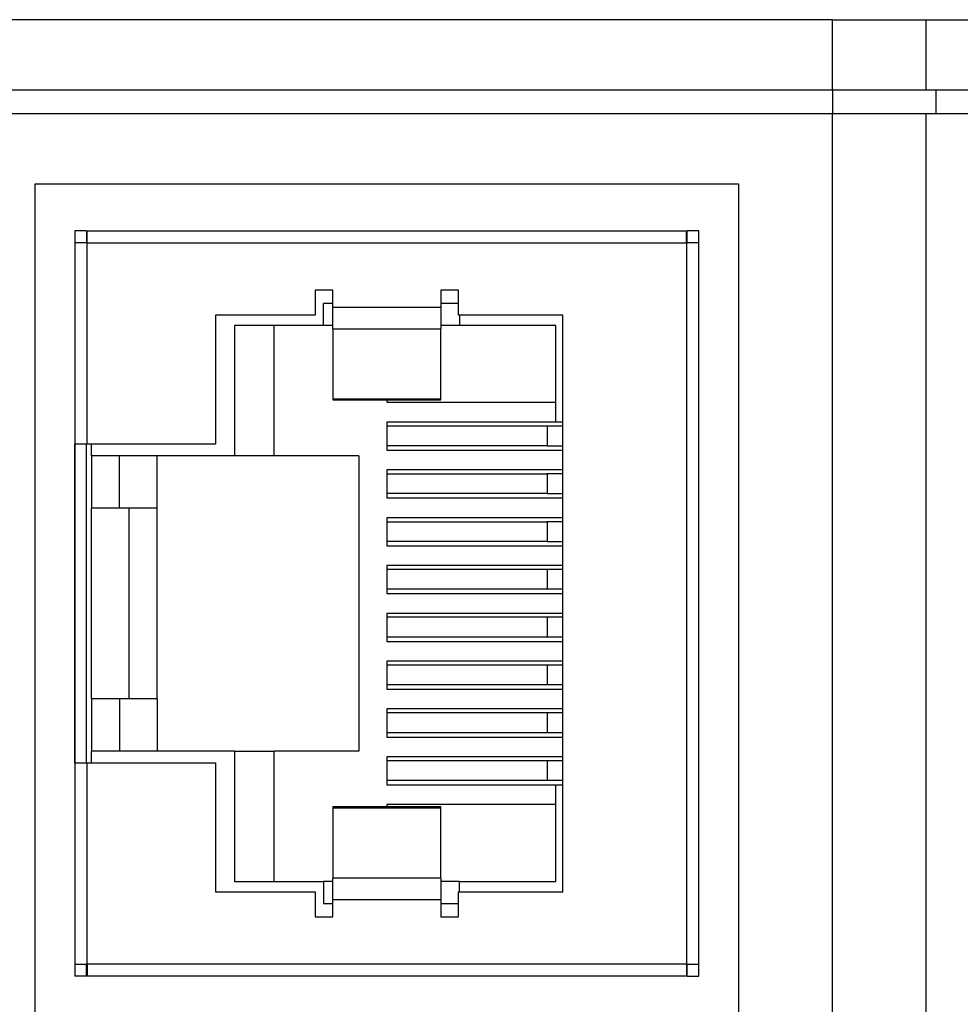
# Model space of a CAD drawing. Header units: millimetres. Extents: x 0 to 594, y 0 to 420.
# Tile 18 of 22: x 329 to 349, y 258 to 279. Entities that reach past the tile are written whole.
import ezdxf

# ---------------------------------------------------------------- set-up
doc = ezdxf.new("R2010")
doc.units = ezdxf.units.MM

msp = doc.modelspace()

# ---------------------------------------------------------------- linework, layer by layer
for p, q in [((346.5705, 278.6087), (319.1942, 278.6087)), ((346.5705, 277.1087), (346.5705, 278.6087)), ((346.5705, 278.6087), (348.5705, 278.6087)), ((348.5705, 277.1087), (348.5705, 278.6087)), ((348.5705, 278.6087), (350.5705, 278.6087)), ((346.5705, 277.1087), (319.1942, 277.1087)), ((348.5705, 277.1087), (346.5705, 277.1087)), ((346.5705, 277.1087), (346.5705, 276.6087)), ((350.5705, 277.1087), (348.5705, 277.1087)), ((348.7705, 277.1087), (348.7705, 276.6087)), ((319.1942, 276.6087), (346.5705, 276.6087)), ((346.5705, 228.6087), (346.5705, 276.6087)), ((346.5705, 276.6087), (348.5705, 276.6087)), ((348.5705, 228.6087), (348.5705, 276.6087)), ((348.5705, 276.6087), (350.5705, 276.6087)), ((329.5705, 275.1087), (344.5705, 275.1087)), ((329.5705, 239.1087), (329.5705, 275.1087)), ((344.5705, 275.1087), (344.5705, 239.1087)), ((330.6705, 274.1087), (330.4205, 274.1087)), ((330.4205, 274.1087), (330.4205, 273.8487)), ((330.6705, 274.1087), (330.6705, 273.8487)), ((330.6805, 273.8487), (330.6805, 274.1087)), ((330.6805, 274.1087), (343.4605, 274.1087)), ((343.4605, 273.8487), (343.4605, 274.1087)), ((343.7205, 274.1087), (343.4705, 274.1087)), ((343.4705, 273.8487), (343.4705, 274.1087)), ((343.7205, 273.8487), (343.7205, 274.1087)), ((330.4205, 273.8487), (330.4205, 258.4686)), ((330.6805, 273.8487), (330.4205, 273.8487)), ((330.6805, 269.5587), (330.6805, 273.8487)), ((330.6805, 273.8487), (343.4605, 273.8487)), ((343.4605, 273.8487), (343.4605, 258.4686)), ((343.7205, 273.8487), (343.4605, 273.8487)), ((343.7205, 258.4686), (343.7205, 273.8487)), ((335.9205, 272.8429), (335.5455, 272.8429)), ((335.5455, 272.8429), (335.5455, 272.3087)), ((335.9205, 272.4679), (335.9205, 272.8429)), ((338.5955, 272.8429), (338.2205, 272.8429)), ((338.2205, 272.8429), (338.2205, 272.4679)), ((338.5955, 272.3087), (338.5955, 272.8429)), ((335.9205, 272.5586), (335.7205, 272.5586)), ((335.7205, 272.0887), (335.7205, 272.5586)), ((338.5955, 272.5586), (338.2205, 272.5586)), ((338.2205, 272.4679), (335.9205, 272.4679)), ((335.9205, 272.0148), (335.9205, 272.4679)), ((338.2205, 272.4679), (338.2205, 272.0148)), ((335.5455, 272.3087), (333.4205, 272.3087)), ((333.4205, 272.3087), (333.4205, 269.5587)), ((340.8205, 272.3087), (338.5955, 272.3087)), ((338.6205, 272.3087), (338.6205, 272.0887)), ((340.8205, 260.0087), (340.8205, 272.3087)), ((335.7205, 272.0887), (333.8205, 272.0887)), ((333.8205, 272.0887), (333.8205, 269.3086)), ((334.6705, 269.3086), (334.6705, 272.0887)), ((335.9205, 272.0887), (335.7205, 272.0887)), ((335.9205, 272.0148), (338.2205, 272.0148)), ((335.9205, 272.0148), (335.9205, 270.5226)), ((338.6205, 272.0887), (338.2205, 272.0887)), ((338.2205, 270.5226), (338.2205, 272.0148)), ((340.6705, 272.0887), (338.6205, 272.0887)), ((340.6705, 270.0287), (340.6705, 272.0887)), ((335.9205, 270.5226), (338.2205, 270.5226)), ((335.9205, 270.5226), (335.9205, 270.4983)), ((335.9205, 270.4983), (338.2205, 270.4983)), ((337.0705, 270.4983), (337.0705, 270.4487)), ((338.2205, 270.4983), (338.2205, 270.5226)), ((337.0705, 270.4487), (340.6705, 270.4487)), ((337.0705, 270.0287), (337.0705, 269.4286)), ((340.6705, 270.0287), (337.0705, 270.0287)), ((340.4846, 269.9437), (337.0705, 269.9437)), ((340.8205, 269.9437), (340.4846, 269.9437)), ((340.4846, 269.9437), (340.4846, 269.5237)), ((340.8205, 270.0287), (340.6705, 270.0287)), ((330.4207, 262.7586), (330.4207, 269.5587)), ((330.6805, 269.5587), (330.4207, 269.5587)), ((330.6705, 262.7586), (330.6705, 269.5587)), ((333.4205, 269.5587), (330.6805, 269.5587)), ((330.7705, 269.3086), (330.7705, 269.5587)), ((340.4846, 269.5237), (337.0705, 269.5237)), ((337.0705, 269.4286), (340.8205, 269.4286)), ((340.4846, 269.5237), (340.8205, 269.5237)), ((333.8205, 269.3086), (330.7705, 269.3086)), ((330.7705, 269.3086), (330.7705, 268.1887)), ((331.3705, 268.1887), (331.3705, 269.3086)), ((332.1705, 268.1887), (332.1705, 269.3086)), ((334.6705, 269.3086), (333.8205, 269.3086)), ((336.4705, 269.3086), (334.6705, 269.3086)), ((336.4705, 269.3086), (336.4705, 263.0087)), ((340.8205, 269.0087), (337.0705, 269.0087)), ((337.0705, 269.0087), (337.0705, 268.4086)), ((337.0705, 268.9237), (340.4846, 268.9237)), ((340.8205, 268.9237), (340.4846, 268.9237)), ((340.4846, 268.9237), (340.4846, 268.5037)), ((340.4846, 268.5037), (337.0705, 268.5037)), ((337.0705, 268.4086), (340.8205, 268.4086)), ((340.4846, 268.5037), (340.8205, 268.5037)), ((331.3705, 268.1887), (330.7705, 268.1887)), ((330.7705, 264.1287), (330.7705, 268.1887)), ((332.1705, 268.1887), (331.3705, 268.1887)), ((331.5705, 268.1887), (331.5705, 264.1287)), ((332.1705, 264.1287), (332.1705, 268.1887)), ((340.8205, 267.9887), (337.0705, 267.9887)), ((337.0705, 267.9887), (337.0705, 267.3886)), ((337.0705, 267.9036), (340.4846, 267.9036)), ((340.8205, 267.9036), (340.4846, 267.9036)), ((340.4846, 267.9036), (340.4846, 267.4837)), ((340.4846, 267.4837), (337.0705, 267.4837)), ((337.0705, 267.3886), (340.8205, 267.3886)), ((340.4846, 267.4837), (340.8205, 267.4837)), ((340.8205, 266.9687), (337.0705, 266.9687)), ((337.0705, 266.9687), (337.0705, 266.3686)), ((340.4846, 266.8836), (337.0705, 266.8836)), ((340.8205, 266.8836), (340.4846, 266.8836)), ((340.4846, 266.8836), (340.4846, 266.4637)), ((340.4846, 266.4637), (337.0705, 266.4637)), ((340.8205, 266.4637), (340.4846, 266.4637)), ((337.0705, 266.3686), (340.8205, 266.3686)), ((340.8205, 265.9487), (337.0705, 265.9487)), ((337.0705, 265.9487), (337.0705, 265.3486)), ((340.4846, 265.8636), (337.0705, 265.8636)), ((340.8205, 265.8636), (340.4846, 265.8636)), ((340.4846, 265.8636), (340.4846, 265.4437)), ((340.4846, 265.4437), (337.0705, 265.4437)), ((340.8205, 265.4437), (340.4846, 265.4437)), ((337.0705, 265.3486), (340.8205, 265.3486)), ((340.8205, 264.9287), (337.0705, 264.9287)), ((337.0705, 264.9287), (337.0705, 264.3286)), ((340.4846, 264.8436), (337.0705, 264.8436)), ((340.8205, 264.8436), (340.4846, 264.8436)), ((340.4846, 264.8436), (340.4846, 264.4237)), ((340.4846, 264.4237), (337.0705, 264.4237)), ((340.8205, 264.4237), (340.4846, 264.4237)), ((337.0705, 264.3286), (340.8205, 264.3286)), ((331.3705, 264.1287), (330.7705, 264.1287)), ((330.7705, 264.1287), (330.7705, 263.0087)), ((331.3705, 264.1287), (331.3705, 263.0087)), ((332.1705, 264.1287), (331.3705, 264.1287)), ((332.1705, 264.1287), (332.1705, 263.0087)), ((340.8205, 263.9087), (337.0705, 263.9087)), ((337.0705, 263.9087), (337.0705, 263.3086)), ((340.4846, 263.8236), (337.0705, 263.8236)), ((340.8205, 263.8236), (340.4846, 263.8236)), ((340.4846, 263.8236), (340.4846, 263.4037)), ((340.4846, 263.4037), (337.0705, 263.4037)), ((340.8205, 263.4037), (340.4846, 263.4037)), ((337.0705, 263.3086), (340.8205, 263.3086)), ((333.8205, 263.0087), (330.7705, 263.0087)), ((330.7705, 262.7586), (330.7705, 263.0087)), ((333.8205, 263.0087), (333.8205, 260.2287)), ((333.8205, 263.0087), (334.6705, 263.0087)), ((334.6705, 260.2287), (334.6705, 263.0087)), ((336.4705, 263.0087), (334.6705, 263.0087)), ((330.4207, 262.7586), (330.6805, 262.7586)), ((330.6805, 258.4686), (330.6805, 262.7586)), ((330.6805, 262.7586), (333.4205, 262.7586)), ((333.4205, 262.7586), (333.4205, 260.0087)), ((340.8205, 262.8887), (337.0705, 262.8887)), ((337.0705, 262.8887), (337.0705, 262.2886)), ((340.4846, 262.8036), (337.0705, 262.8036)), ((340.8205, 262.8036), (340.4846, 262.8036)), ((340.4846, 262.8036), (340.4846, 262.3837)), ((340.4846, 262.3837), (337.0705, 262.3837)), ((337.0705, 262.2886), (340.6705, 262.2886)), ((340.8205, 262.3837), (340.4846, 262.3837)), ((340.6705, 260.2287), (340.6705, 262.2886)), ((340.6705, 262.2886), (340.8205, 262.2886)), ((340.6705, 261.8686), (337.0705, 261.8686)), ((337.0705, 261.8686), (337.0705, 261.8191)), ((338.2205, 261.8191), (335.9205, 261.8191)), ((335.9205, 261.8191), (335.9205, 261.7947)), ((338.2205, 261.7947), (335.9205, 261.7947)), ((335.9205, 261.7947), (335.9205, 260.3025)), ((338.2205, 261.7947), (338.2205, 261.8191)), ((338.2205, 260.3025), (338.2205, 261.7947)), ((333.8205, 260.2287), (335.7205, 260.2287)), ((335.7205, 260.2287), (335.7205, 259.7587)), ((335.9205, 260.2287), (335.7205, 260.2287)), ((338.2205, 260.3025), (335.9205, 260.3025)), ((335.9205, 259.8494), (335.9205, 260.3025)), ((338.2205, 260.3025), (338.2205, 259.8494)), ((338.6205, 260.2287), (338.2205, 260.2287)), ((338.6205, 260.0087), (338.6205, 260.2287)), ((338.6205, 260.2287), (340.6705, 260.2287)), ((333.4205, 260.0087), (335.5455, 260.0087)), ((335.5455, 260.0087), (335.5455, 259.4744)), ((338.5955, 259.4744), (338.5955, 260.0087)), ((338.5955, 260.0087), (340.8205, 260.0087)), ((335.7205, 259.7587), (335.9205, 259.7587)), ((335.9205, 259.4744), (335.9205, 259.8494)), ((335.9205, 259.8494), (338.2205, 259.8494)), ((338.2205, 259.8494), (338.2205, 259.4744)), ((338.2205, 259.7587), (338.5955, 259.7587)), ((335.5455, 259.4744), (335.9205, 259.4744)), ((338.2205, 259.4744), (338.5955, 259.4744)), ((330.4205, 258.4686), (330.6805, 258.4686)), ((330.4205, 258.4686), (330.4205, 258.2087)), ((330.6705, 258.2087), (330.6705, 258.4686)), ((343.4605, 258.4686), (330.6805, 258.4686)), ((330.6805, 258.4686), (330.6805, 258.2087)), ((343.4605, 258.4686), (343.4605, 258.2087)), ((343.4605, 258.4686), (343.7205, 258.4686)), ((343.4705, 258.2087), (343.4705, 258.4686)), ((343.7205, 258.2087), (343.7205, 258.4686)), ((330.6705, 258.2087), (330.4205, 258.2087)), ((343.4605, 258.2087), (330.6805, 258.2087)), ((343.4705, 258.2087), (343.7205, 258.2087))]:
    msp.add_line(p, q)

doc.saveas('drawing.dxf')
